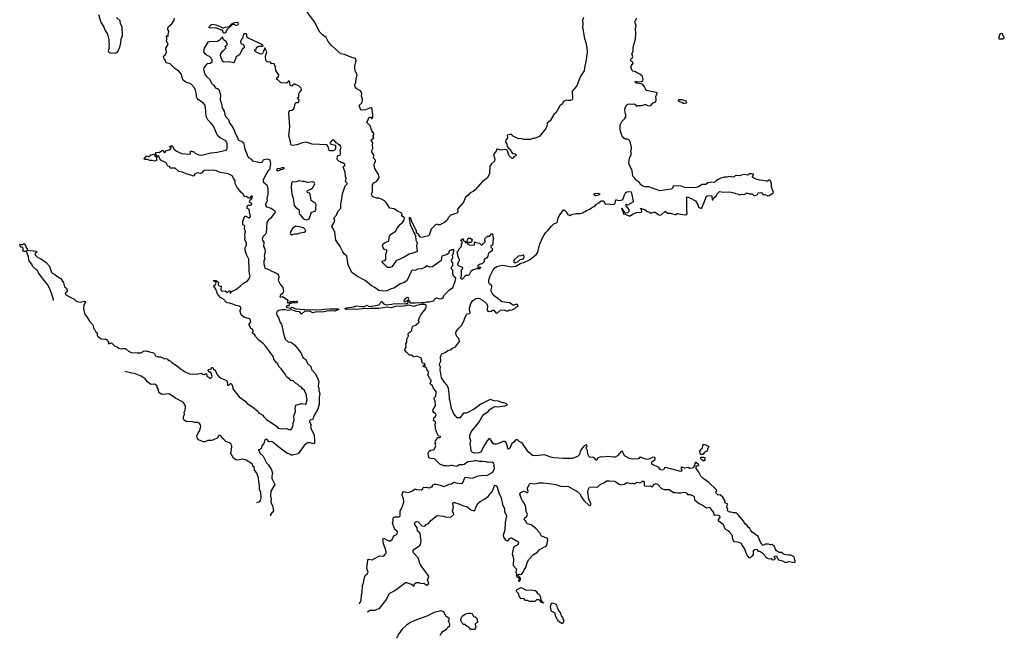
# Model space of a CAD drawing. Extents: x 1862350 to 2057294, y 212041 to 437318.
# Tile 99 of 256: x 1862350 to 1878397, y 313575 to 323611. Entities that reach past the tile are written whole.
import ezdxf

# ---------------------------------------------------------------- set-up
doc = ezdxf.new("R2010")
doc.units = 0

msp = doc.modelspace()

# ---------------------------------------------------------------- linework, layer by layer
at = {"layer": '0CON10XD'}
for points in [[(1863634, 323695), (1863675, 323572), (1863722, 323492), (1863741, 323435), (1863780, 323375), (1863803, 323285), (1863803, 323237), (1863810, 323205), (1863803, 323175), (1863808, 323145), (1863793, 323105), (1863802, 323082), (1863825, 323070), (1863905, 323068), (1863925, 323074), (1863950, 323095), (1863980, 323165), (1864000, 323235), (1864004, 323295), (1864026, 323356), (1864020, 323495), (1863993, 323545), (1863985, 323590), (1863928, 323645)], [(1871541, 323645), (1871524, 323605), (1871528, 323535), (1871524, 323495), (1871556, 323304), (1871578, 323238), (1871595, 323148), (1871597, 323095), (1871583, 322955), (1871553, 322825), (1871551, 322779), (1871492, 322688), (1871428, 322535), (1871352, 322448), (1871361, 322345), (1871357, 322315), (1871345, 322301), (1871325, 322294), (1871282, 322292), (1871255, 322298), (1871225, 322283), (1871209, 322271), (1871195, 322242), (1871152, 322208), (1871123, 322145), (1871092, 322098), (1871056, 322064), (1870995, 321962), (1870949, 321925), (1870941, 321869), (1870923, 321837), (1870855, 321748), (1870825, 321712), (1870807, 321703), (1870735, 321672), (1870705, 321672), (1870675, 321658), (1870565, 321658), (1870515, 321672), (1870485, 321668), (1870400, 321705), (1870365, 321738), (1870345, 321740), (1870292, 321728), (1870299, 321685), (1870273, 321645), (1870270, 321615), (1870290, 321585), (1870297, 321545), (1870318, 321518), (1870345, 321500), (1870361, 321461), (1870382, 321432), (1870426, 321425), (1870444, 321405), (1870441, 321395), (1870405, 321375), (1870385, 321352), (1870375, 321349), (1870324, 321395), (1870308, 321455), (1870293, 321483), (1870265, 321497), (1870195, 321482), (1870135, 321502), (1870125, 321500), (1870114, 321466), (1870070, 321415), (1870096, 321336), (1870090, 321305), (1870037, 321263), (1870014, 321225), (1870009, 321101), (1869970, 321030), (1869924, 320995), (1869895, 320971), (1869774, 320835), (1869741, 320809), (1869692, 320788), (1869651, 320745), (1869614, 320716), (1869583, 320635), (1869487, 320525), (1869489, 320475), (1869475, 320455), (1869376, 320425), (1869338, 320385), (1869312, 320338), (1869275, 320304), (1869195, 320268), (1869175, 320266), (1869155, 320276), (1869125, 320268), (1869054, 320195), (1869022, 320098), (1869012, 320085), (1868905, 320060), (1868882, 320065), (1868855, 320105), (1868819, 320135), (1868816, 320175), (1868798, 320198), (1868767, 320267), (1868746, 320305), (1868725, 320371), (1868705, 320388), (1868698, 320382), (1868696, 320365), (1868714, 320274), (1868799, 320085), (1868806, 320015), (1868830, 319975), (1868818, 319925), (1868829, 319845), (1868815, 319826), (1868741, 319799), (1868695, 319791), (1868615, 319742), (1868495, 319686), (1868481, 319675), (1868417, 319585), (1868385, 319572), (1868345, 319573), (1868285, 319630), (1868260, 319665), (1868265, 319680), (1868295, 319688), (1868315, 319700), (1868317, 319785), (1868336, 319836), (1868336, 319855), (1868295, 319867), (1868272, 319892), (1868265, 319925), (1868275, 319955), (1868295, 319972), (1868366, 320004), (1868369, 320055), (1868383, 320097), (1868409, 320121), (1868478, 320165), (1868499, 320205), (1868554, 320276), (1868585, 320297), (1868610, 320335), (1868620, 320375), (1868616, 320386), (1868574, 320414), (1868582, 320438), (1868580, 320455), (1868505, 320488), (1868455, 320527), (1868385, 320540), (1868316, 320636), (1868296, 320656), (1868245, 320688), (1868205, 320700), (1868165, 320701), (1868105, 320723), (1868094, 320735), (1868086, 320765), (1868102, 320808), (1868101, 320925), (1868120, 320950), (1868170, 320980), (1868204, 321026), (1868210, 321045), (1868197, 321087), (1868136, 321186), (1868128, 321242), (1868135, 321280), (1868148, 321295), (1868147, 321313), (1868137, 321335), (1868125, 321343), (1868117, 321355), (1868120, 321405), (1868091, 321455), (1868095, 321490), (1868107, 321517), (1868100, 321565), (1868107, 321605), (1868080, 321645), (1868085, 321660), (1868108, 321672), (1868120, 321685), (1868107, 321715), (1868122, 321735), (1868122, 321752), (1868115, 321770), (1868095, 321770), (1868092, 321775), (1868100, 321785), (1868071, 321841), (1868068, 321878), (1868006, 321935), (1868045, 322023), (1868065, 322024), (1868085, 321998), (1868095, 322000), (1868106, 322035), (1868107, 322065), (1868093, 322135), (1868094, 322164), (1868084, 322174), (1868065, 322174), (1867985, 322143), (1867925, 322135), (1867910, 322140), (1867902, 322152), (1867881, 322215), (1867922, 322248), (1867929, 322261), (1867935, 322315), (1867923, 322363), (1867926, 322405), (1867917, 322435), (1867905, 322450), (1867843, 322483), (1867818, 322515), (1867811, 322549), (1867828, 322592), (1867836, 322655), (1867849, 322705), (1867845, 322728), (1867820, 322775), (1867811, 322825), (1867810, 322855), (1867834, 322945), (1867825, 322978), (1867765, 322994), (1867645, 323044), (1867584, 323054), (1867430, 323190), (1867379, 323255), (1867345, 323322), (1867283, 323363), (1867240, 323410), (1867153, 323575), (1866986, 323805)], [(1862903, 319034), (1862901, 319045), (1862874, 319135), (1862837, 319237), (1862805, 319295), (1862732, 319382), (1862657, 319487), (1862640, 319520), (1862607, 319545), (1862559, 319595), (1862546, 319626), (1862505, 319678), (1862497, 319695), (1862493, 319745), (1862472, 319805), (1862468, 319838), (1862455, 319840), (1862445, 319830), (1862415, 319830), (1862400, 319845), (1862408, 319865), (1862407, 319887), (1862395, 319900), (1862372, 319902), (1862350, 319935), (1862365, 319950), (1862395, 319940), (1862415, 319960), (1862440, 319945), (1862440, 319935), (1862450, 319925), (1862450, 319905), (1862472, 319875), (1862472, 319852), (1862625, 319838), (1862630, 319820), (1862601, 319799), (1862598, 319785), (1862645, 319733), (1862688, 319718), (1862784, 319654), (1862835, 319591), (1862856, 319525), (1862861, 319505), (1862876, 319486), (1862925, 319460), (1862948, 319438), (1863020, 319390), (1863065, 319320), (1863081, 319255), (1863113, 319233), (1863121, 319195), (1863118, 319172), (1863089, 319151), (1863094, 319134), (1863185, 319080), (1863231, 319061), (1863265, 319028), (1863285, 319018), (1863335, 319008), (1863405, 319022), (1863424, 319015), (1863424, 319005), (1863396, 318965), (1863391, 318895), (1863414, 318805), (1863445, 318767), (1863485, 318698), (1863541, 318635), (1863561, 318571), (1863577, 318555), (1863590, 318525), (1863615, 318505), (1863615, 318465), (1863621, 318451), (1863665, 318413), (1863705, 318402), (1863745, 318407), (1863765, 318396), (1863796, 318355), (1863795, 318334), (1863805, 318329), (1863845, 318342), (1863895, 318295), (1863943, 318273), (1863965, 318255), (1864005, 318243), (1864037, 318253), (1864073, 318253), (1864122, 318205), (1864165, 318186), (1864265, 318180), (1864325, 318183), (1864375, 318207), (1864408, 318212), (1864530, 318180), (1864548, 318165), (1864565, 318129), (1864605, 318113), (1864645, 318113), (1864706, 318086), (1864753, 318083), (1864775, 318056), (1864800, 318050), (1864835, 318015), (1864905, 317976), (1864965, 317923), (1865045, 317868), (1865115, 317840), (1865160, 317830), (1865186, 317836), (1865227, 317833), (1865315, 317850), (1865328, 317835), (1865355, 317826), (1865385, 317841), (1865396, 317835), (1865406, 317795), (1865435, 317784), (1865455, 317769), (1865465, 317770), (1865484, 317785), (1865486, 317795), (1865471, 317851), (1865464, 317864), (1865435, 317866), (1865427, 317875), (1865424, 317895), (1865435, 317906), (1865469, 317921), (1865485, 317942), (1865495, 317940), (1865511, 317911), (1865525, 317902), (1865547, 317875), (1865563, 317835), (1865590, 317800), (1865629, 317769), (1865688, 317748), (1865725, 317723), (1865731, 317715), (1865735, 317655), (1865756, 317655), (1865785, 317681), (1865795, 317683), (1865816, 317645), (1865822, 317592), (1865928, 317465), (1866023, 317395), (1866055, 317352), (1866150, 317295), (1866205, 317251), (1866235, 317225), (1866249, 317199), (1866265, 317192), (1866313, 317165), (1866331, 317135), (1866375, 317091), (1866529, 316989), (1866565, 316952), (1866625, 316940), (1866705, 316947), (1866745, 316926), (1866765, 316928), (1866787, 316945), (1866809, 317005), (1866804, 317025), (1866824, 317075), (1866819, 317155), (1866843, 317225), (1866839, 317275), (1866853, 317327), (1866945, 317354), (1867005, 317343), (1867017, 317355), (1867036, 317415), (1867020, 317505), (1866992, 317565), (1866961, 317591), (1866945, 317618), (1866910, 317635), (1866883, 317663), (1866844, 317684), (1866815, 317718), (1866795, 317728), (1866775, 317722), (1866749, 317759), (1866702, 317782), (1866682, 317825), (1866612, 317922), (1866575, 317958), (1866555, 318002), (1866532, 318022), (1866494, 318075), (1866479, 318119), (1866360, 318285), (1866320, 318330), (1866245, 318388), (1866192, 318445), (1866180, 318475), (1866145, 318500), (1866142, 318515), (1866155, 318530), (1866156, 318545), (1866145, 318560), (1866117, 318577), (1866092, 318635), (1866091, 318645), (1866115, 318685), (1866107, 318725), (1866095, 318736), (1866005, 318764), (1865962, 318802), (1865945, 318855), (1865945, 318875), (1865958, 318905), (1865950, 318925), (1865925, 318942), (1865880, 318950), (1865825, 318974), (1865775, 318990), (1865735, 318994), (1865716, 319005), (1865669, 319055), (1865625, 319084), (1865588, 319118), (1865572, 319142), (1865564, 319174), (1865548, 319218), (1865516, 319265), (1865516, 319275), (1865541, 319295), (1865550, 319315), (1865544, 319334), (1865510, 319355), (1865515, 319366), (1865545, 319362), (1865576, 319345), (1865589, 319325), (1865586, 319295), (1865592, 319282), (1865605, 319270), (1865635, 319268), (1865629, 319215), (1865635, 319195), (1865645, 319185), (1865699, 319189), (1865735, 319162), (1865765, 319190), (1865775, 319190), (1865780, 319185), (1865780, 319155), (1865785, 319153), (1865808, 319182), (1865872, 319215), (1865945, 319265), (1865995, 319315), (1866065, 319353), (1866091, 319385), (1866108, 319435), (1866096, 319466), (1866089, 319525), (1866082, 319705), (1866041, 319795), (1866022, 319855), (1866026, 319894), (1866048, 319935), (1866047, 319975), (1866018, 320025), (1866024, 320074), (1866018, 320105), (1866029, 320155), (1866012, 320205), (1866021, 320245), (1866015, 320257), (1865995, 320261), (1865988, 320268), (1865986, 320324), (1866008, 320385), (1866025, 320410), (1866035, 320410), (1866085, 320379), (1866095, 320383), (1866112, 320405), (1866093, 320475), (1866095, 320507), (1866085, 320521), (1866059, 320535), (1866057, 320563), (1866070, 320585), (1866115, 320590), (1866134, 320605), (1866134, 320615), (1866101, 320631), (1866093, 320643), (1866111, 320679), (1866132, 320695), (1866145, 320728), (1866138, 320735), (1866122, 320735), (1866096, 320704), (1866088, 320702), (1866075, 320705), (1866045, 320731), (1866025, 320722), (1866015, 320727), (1865994, 320765), (1865955, 320798), (1865934, 320834), (1865895, 320875), (1865862, 320942), (1865861, 320985), (1865838, 321015), (1865815, 321064), (1865745, 321100), (1865723, 321103), (1865615, 321118), (1865558, 321148), (1865505, 321158), (1865425, 321151), (1865370, 321160), (1865343, 321147), (1865315, 321107), (1865296, 321104), (1865245, 321112), (1865205, 321092), (1865186, 321064), (1865175, 321060), (1865153, 321073), (1865065, 321100), (1865005, 321128), (1864944, 321134), (1864885, 321190), (1864801, 321191), (1864790, 321220), (1864764, 321224), (1864735, 321277), (1864652, 321322), (1864634, 321344), (1864615, 321388), (1864605, 321391), (1864588, 321382), (1864580, 321360), (1864581, 321315), (1864555, 321303), (1864510, 321315), (1864472, 321315), (1864435, 321332), (1864383, 321333), (1864378, 321345), (1864406, 321374), (1864415, 321393), (1864445, 321379), (1864455, 321381), (1864485, 321406), (1864535, 321419), (1864542, 321415), (1864554, 321384), (1864565, 321379), (1864577, 321383), (1864581, 321405), (1864561, 321431), (1864573, 321447), (1864629, 321451), (1864685, 321483), (1864696, 321476), (1864705, 321448), (1864715, 321446), (1864742, 321478), (1864785, 321488), (1864820, 321515), (1864818, 321525), (1864798, 321535), (1864792, 321545), (1864816, 321556), (1864835, 321557), (1864848, 321545), (1864863, 321505), (1864905, 321466), (1864943, 321453), (1864985, 321428), (1865122, 321418), (1865132, 321428), (1865132, 321468), (1865155, 321470), (1865163, 321463), (1865185, 321460), (1865208, 321438), (1865265, 321406), (1865315, 321405), (1865465, 321442), (1865566, 321454), (1865715, 321486), (1865729, 321505), (1865729, 321595), (1865725, 321616), (1865709, 321635), (1865615, 321684), (1865575, 321724), (1865506, 321875), (1865455, 321942), (1865416, 321976), (1865388, 322035), (1865380, 322185), (1865368, 322225), (1865342, 322255), (1865265, 322303), (1865242, 322332), (1865232, 322355), (1865234, 322385), (1865216, 322465), (1865198, 322498), (1865145, 322560), (1865125, 322572), (1865055, 322594), (1865015, 322625), (1865002, 322645), (1864986, 322715), (1864944, 322774), (1864877, 322815), (1864805, 322891), (1864739, 322909), (1864725, 322945), (1864702, 322972), (1864693, 323015), (1864721, 323039), (1864740, 323075), (1864742, 323095), (1864730, 323125), (1864731, 323145), (1864768, 323205), (1864744, 323265), (1864749, 323295), (1864742, 323345), (1864745, 323350), (1864752, 323342), (1864768, 323345), (1864772, 323355), (1864770, 323385), (1864783, 323407), (1864780, 323425), (1864762, 323452), (1864762, 323475), (1864775, 323499), (1864828, 323545), (1864867, 323603), (1864874, 323636)], [(1865695, 323390), (1865672, 323392), (1865655, 323440), (1865635, 323440), (1865579, 323469), (1865547, 323477), (1865454, 323474), (1865438, 323485), (1865440, 323495), (1865475, 323531), (1865495, 323539), (1865545, 323529), (1865606, 323506), (1865655, 323478), (1865672, 323478), (1865705, 323492), (1865765, 323500), (1865815, 323548), (1865855, 323566), (1865895, 323572), (1865907, 323565), (1865910, 323535), (1865905, 323522), (1865885, 323518), (1865842, 323532), (1865812, 323528), (1865731, 323449), (1865710, 323415), (1865710, 323405), (1865695, 323390)], [(1872220, 322090), (1872214, 322155), (1872221, 322185), (1872244, 322225), (1872275, 322241), (1872315, 322236), (1872365, 322241), (1872388, 322225), (1872405, 322200), (1872428, 322212), (1872485, 322211), (1872541, 322229), (1872555, 322228), (1872595, 322206), (1872634, 322215), (1872673, 322257), (1872705, 322266), (1872717, 322275), (1872725, 322305), (1872719, 322365), (1872744, 322414), (1872725, 322425), (1872558, 322455), (1872551, 322485), (1872535, 322518), (1872504, 322554), (1872476, 322566), (1872405, 322579), (1872380, 322595), (1872385, 322607), (1872417, 322597), (1872486, 322604), (1872503, 322615), (1872511, 322635), (1872499, 322685), (1872457, 322725), (1872385, 322759), (1872342, 322772), (1872332, 322782), (1872312, 322835), (1872322, 322865), (1872347, 322903), (1872344, 322926), (1872315, 322932), (1872306, 322955), (1872315, 322978), (1872338, 322995), (1872341, 323005), (1872327, 323055), (1872350, 323095), (1872346, 323145), (1872352, 323185), (1872384, 323295), (1872389, 323385), (1872384, 323464), (1872396, 323515), (1872380, 323555), (1872377, 323585), (1872395, 323608), (1872401, 323635)], [(1866405, 322920), (1866382, 322922), (1866364, 322944), (1866354, 323015), (1866380, 323085), (1866345, 323150), (1866326, 323094), (1866308, 323062), (1866295, 323050), (1866265, 323057), (1866200, 323085), (1866180, 323105), (1866182, 323118), (1866208, 323142), (1866210, 323155), (1866222, 323168), (1866235, 323170), (1866245, 323180), (1866315, 323180), (1866320, 323185), (1866285, 323210), (1866066, 323316), (1866052, 323335), (1866052, 323372), (1866042, 323382), (1866008, 323382), (1865997, 323373), (1865983, 323307), (1865959, 323281), (1865947, 323245), (1865954, 323224), (1866002, 323202), (1866007, 323153), (1865975, 323128), (1865930, 323040), (1865878, 323005), (1865846, 322914), (1865835, 322910), (1865765, 322924), (1865675, 322921), (1865654, 322934), (1865621, 323021), (1865622, 323045), (1865654, 323096), (1865678, 323115), (1865717, 323153), (1865700, 323175), (1865702, 323185), (1865737, 323205), (1865713, 323253), (1865670, 323285), (1865655, 323330), (1865600, 323270), (1865575, 323256), (1865440, 323250), (1865416, 323244), (1865358, 323145), (1865348, 323085), (1865375, 323050), (1865385, 323050), (1865402, 323032), (1865438, 323018), (1865470, 322985), (1865480, 322955), (1865480, 322915), (1865452, 322898), (1865408, 322892), (1865395, 322882), (1865351, 322829), (1865347, 322805), (1865356, 322755), (1865375, 322712), (1865395, 322684), (1865447, 322637), (1865474, 322574), (1865508, 322545), (1865545, 322497), (1865575, 322488), (1865594, 322474), (1865623, 322385), (1865617, 322305), (1865640, 322240), (1865651, 322175), (1865681, 322121), (1865693, 322065), (1865705, 322034), (1865754, 321985), (1865769, 321925), (1865804, 321884), (1865842, 321822), (1865865, 321753), (1865900, 321690), (1865911, 321655), (1865982, 321622), (1865997, 321607), (1866010, 321565), (1866015, 321515), (1866053, 321425), (1866064, 321385), (1866077, 321367), (1866115, 321342), (1866142, 321312), (1866275, 321282), (1866305, 321293), (1866323, 321325), (1866336, 321334), (1866388, 321342), (1866414, 321334), (1866424, 321325), (1866439, 321255), (1866425, 321215), (1866426, 321175), (1866395, 321144), (1866329, 321025), (1866317, 320993), (1866317, 320975), (1866324, 320965), (1866378, 320918), (1866392, 320862), (1866392, 320765), (1866376, 320695), (1866383, 320655), (1866354, 320605), (1866356, 320585), (1866375, 320563), (1866446, 320536), (1866508, 320495), (1866513, 320475), (1866438, 320372), (1866404, 320346), (1866379, 320305), (1866368, 320135), (1866357, 320115), (1866317, 320075), (1866300, 320035), (1866307, 320015), (1866331, 319985), (1866326, 319915), (1866341, 319885), (1866348, 319835), (1866333, 319755), (1866343, 319715), (1866331, 319685), (1866329, 319629), (1866342, 319595), (1866345, 319560), (1866398, 319545), (1866459, 319509), (1866545, 319474), (1866562, 319462), (1866571, 319415), (1866564, 319365), (1866595, 319300), (1866636, 319246), (1866651, 319175), (1866640, 319155), (1866597, 319115), (1866591, 319095), (1866605, 319090), (1866635, 319096), (1866709, 319049), (1866719, 319035), (1866708, 318998), (1866738, 319002), (1866765, 319017), (1866805, 319025), (1866835, 319016), (1866865, 319021), (1866877, 319005), (1866865, 318993), (1866835, 318990), (1866805, 319000), (1866793, 318997), (1866775, 318982), (1866745, 318985), (1866735, 318949), (1866705, 318944), (1866693, 318923), (1866765, 318911), (1866786, 318924), (1866855, 318900), (1867065, 318883), (1867185, 318889), (1867255, 318881), (1867315, 318891), (1867405, 318896), (1867533, 318895), (1867550, 318885), (1867485, 318861), (1867417, 318867), (1867358, 318862), (1867285, 318846), (1867195, 318850), (1867125, 318831), (1867085, 318855), (1866995, 318859), (1866945, 318810), (1866915, 318848), (1866855, 318852), (1866825, 318870), (1866775, 318880), (1866725, 318869), (1866675, 318882), (1866627, 318883), (1866575, 318872), (1866544, 318856), (1866536, 318835), (1866543, 318795), (1866569, 318759), (1866594, 318674), (1866618, 318645), (1866654, 318474), (1866678, 318405), (1866732, 318355), (1866765, 318357), (1866781, 318351), (1866834, 318304), (1866905, 318220), (1866924, 318184), (1866942, 318165), (1866967, 318105), (1867015, 318070), (1867042, 318005), (1867095, 317957), (1867105, 317910), (1867164, 317844), (1867192, 317792), (1867223, 317713), (1867216, 317635), (1867224, 317606), (1867224, 317565), (1867244, 317514), (1867231, 317455), (1867228, 317345), (1867207, 317263), (1867136, 317145), (1867128, 317095), (1867081, 317085), (1867073, 317055), (1867099, 317005), (1867091, 316975), (1867106, 316925), (1867151, 316845), (1867156, 316745), (1867153, 316707), (1867145, 316698), (1867084, 316714), (1867045, 316713), (1867025, 316704), (1866985, 316668), (1866886, 316534), (1866795, 316510), (1866774, 316514), (1866755, 316530), (1866703, 316543), (1866571, 316641), (1866475, 316726), (1866455, 316734), (1866415, 316727), (1866385, 316770), (1866375, 316774), (1866353, 316767), (1866343, 316755), (1866331, 316705), (1866296, 316665), (1866288, 316615), (1866234, 316595), (1866252, 316582), (1866265, 316543), (1866316, 316496), (1866374, 316385), (1866404, 316354), (1866455, 316275), (1866470, 316220), (1866460, 316170), (1866460, 316130), (1866508, 316035), (1866445, 315925), (1866437, 315847), (1866447, 315795), (1866445, 315748), (1866472, 315685), (1866486, 315605), (1866437, 315545), (1866435, 315523)], [(1878315, 323298), (1878375, 323301), (1878394, 323315), (1878397, 323325), (1878376, 323345), (1878368, 323378), (1878345, 323386), (1878323, 323377), (1878302, 323305), (1878315, 323298)], [(1867885, 314086), (1867887, 314093), (1867916, 314145), (1867921, 314235), (1867930, 314275), (1867936, 314385), (1867952, 314425), (1867962, 314495), (1867982, 314548), (1868021, 314585), (1868029, 314605), (1868006, 314666), (1868025, 314800), (1868035, 314817), (1868095, 314806), (1868215, 314870), (1868287, 314863), (1868299, 314891), (1868321, 314915), (1868321, 314935), (1868306, 314996), (1868277, 315065), (1868268, 315142), (1868285, 315160), (1868358, 315118), (1868395, 315116), (1868421, 315139), (1868434, 315175), (1868456, 315204), (1868503, 315225), (1868506, 315265), (1868462, 315302), (1868430, 315390), (1868428, 315405), (1868438, 315435), (1868439, 315485), (1868444, 315496), (1868465, 315507), (1868535, 315508), (1868551, 315525), (1868549, 315549), (1868549, 315605), (1868583, 315665), (1868608, 315745), (1868603, 315805), (1868583, 315855), (1868587, 315895), (1868605, 315919), (1868685, 315906), (1868765, 315934), (1868795, 315966), (1868815, 315953), (1868901, 315949), (1868919, 315965), (1868925, 315987), (1868985, 315991), (1869015, 315978), (1869025, 315981), (1869055, 315998), (1869072, 315998), (1869083, 316027), (1869109, 316041), (1869135, 316040), (1869225, 316018), (1869255, 316001), (1869306, 316015), (1869352, 316038), (1869386, 316044), (1869425, 316070), (1869465, 316060), (1869558, 316052), (1869566, 316055), (1869608, 316152), (1869725, 316139), (1869827, 316173), (1869915, 316185), (1869965, 316180), (1870062, 316235), (1870088, 316295), (1870090, 316315), (1870078, 316328), (1870082, 316355), (1870077, 316375), (1870057, 316395), (1870015, 316398), (1869985, 316392), (1869955, 316405), (1869895, 316411), (1869837, 316407), (1869785, 316427), (1869754, 316416), (1869655, 316404), (1869595, 316360), (1869566, 316354), (1869515, 316354), (1869485, 316331), (1869465, 316325), (1869396, 316346), (1869375, 316345), (1869335, 316331), (1869305, 316339), (1869265, 316336), (1869195, 316364), (1869111, 316451), (1869045, 316456), (1869025, 316465), (1869012, 316495), (1869006, 316546), (1869021, 316579), (1869048, 316595), (1869095, 316597), (1869106, 316604), (1869130, 316665), (1869123, 316697), (1869130, 316715), (1869122, 316722), (1869126, 316745), (1869148, 316775), (1869154, 316796), (1869165, 316801), (1869195, 316798), (1869206, 316805), (1869207, 316815), (1869174, 316824), (1869146, 316875), (1869142, 316905), (1869128, 316935), (1869128, 316985), (1869118, 317005), (1869132, 317045), (1869096, 317076), (1869103, 317125), (1869125, 317144), (1869138, 317168), (1869133, 317183), (1869098, 317208), (1869084, 317235), (1869089, 317255), (1869127, 317315), (1869127, 317345), (1869120, 317365), (1869122, 317395), (1869102, 317435), (1869105, 317448), (1869124, 317466), (1869131, 317485), (1869139, 317515), (1869136, 317545), (1869094, 317604), (1869077, 317645), (1869038, 317675), (1869058, 317725), (1869056, 317735), (1869034, 317754), (1869000, 317825), (1869016, 317865), (1868990, 317900), (1868975, 317940), (1868965, 317954), (1868945, 317949), (1868924, 317965), (1868933, 317977), (1868955, 317979), (1868963, 317985), (1868948, 318005), (1868914, 318014), (1868895, 318096), (1868825, 318127), (1868775, 318116), (1868730, 318140), (1868705, 318145), (1868659, 318185), (1868628, 318225), (1868631, 318245), (1868646, 318275), (1868643, 318325), (1868662, 318355), (1868661, 318405), (1868685, 318455), (1868682, 318485), (1868687, 318503), (1868743, 318545), (1868748, 318595), (1868757, 318613), (1868815, 318635), (1868835, 318660), (1868855, 318669), (1868858, 318675), (1868850, 318705), (1868865, 318755), (1868888, 318802), (1868964, 318895), (1868973, 318925), (1868977, 318957), (1868965, 318966), (1868895, 318966), (1868817, 318953), (1868776, 318936), (1868750, 318940), (1868685, 318956), (1868615, 318941), (1868475, 318933), (1868405, 318914), (1868345, 318926), (1868202, 318902), (1868065, 318905), (1868015, 318897), (1867975, 318904), (1867935, 318895), (1867831, 318889), (1867775, 318894), (1867675, 318887), (1867649, 318895), (1867675, 318912), (1867795, 318928), (1867835, 318945), (1867926, 318934), (1867972, 318938), (1868005, 318957), (1868045, 318938), (1868182, 318958), (1868215, 318968), (1868230, 319000), (1868245, 319016), (1868255, 319011), (1868273, 318983), (1868305, 318966), (1868325, 318962), (1868365, 318970), (1868415, 318971), (1868465, 318987), (1868495, 318980), (1868526, 318984), (1868655, 318981), (1868674, 318995), (1868684, 319026), (1868695, 319034), (1868709, 319029), (1868701, 319005), (1868715, 318994), (1868797, 318993), (1868835, 319001), (1868865, 318996), (1868897, 319003), (1868935, 318999), (1868985, 319014), (1869025, 319013), (1869092, 319028), (1869104, 319035), (1869110, 319055), (1869145, 319075), (1869195, 319058), (1869228, 319065), (1869251, 319085), (1869264, 319115), (1869353, 319205), (1869409, 319245), (1869449, 319345), (1869457, 319397), (1869423, 319423), (1869408, 319468), (1869407, 319527), (1869382, 319555), (1869392, 319588), (1869410, 319605), (1869410, 319635), (1869400, 319665), (1869390, 319675), (1869390, 319695), (1869400, 319705), (1869408, 319732), (1869402, 319778), (1869420, 319795), (1869420, 319835), (1869430, 319845), (1869428, 319858), (1869415, 319870), (1869405, 319860), (1869385, 319860), (1869375, 319850), (1869365, 319850), (1869350, 319835), (1869338, 319802), (1869319, 319781), (1869231, 319755), (1869222, 319735), (1869227, 319705), (1869218, 319685), (1869077, 319583), (1869035, 319576), (1869000, 319595), (1868985, 319597), (1868955, 319574), (1868900, 319550), (1868835, 319542), (1868795, 319522), (1868755, 319526), (1868735, 319516), (1868660, 319355), (1868615, 319329), (1868555, 319306), (1868446, 319234), (1868405, 319224), (1868335, 319189), (1868285, 319184), (1868205, 319194), (1868129, 319249), (1868085, 319272), (1867979, 319359), (1867853, 319423), (1867765, 319492), (1867704, 319614), (1867682, 319755), (1867637, 319795), (1867615, 319825), (1867573, 319915), (1867501, 320015), (1867485, 320145), (1867465, 320197), (1867444, 320225), (1867442, 320255), (1867482, 320315), (1867484, 320335), (1867471, 320375), (1867511, 320425), (1867533, 320487), (1867582, 320538), (1867586, 320555), (1867582, 320605), (1867601, 320691), (1867610, 320775), (1867656, 320904), (1867686, 320934), (1867688, 320945), (1867662, 320975), (1867670, 321025), (1867661, 321055), (1867656, 321126), (1867624, 321206), (1867625, 321220), (1867650, 321235), (1867650, 321255), (1867617, 321277), (1867595, 321280), (1867582, 321292), (1867555, 321300), (1867530, 321325), (1867522, 321345), (1867530, 321385), (1867542, 321398), (1867565, 321400), (1867580, 321415), (1867580, 321455), (1867572, 321485), (1867588, 321525), (1867580, 321555), (1867565, 321570), (1867552, 321572), (1867525, 321600), (1867515, 321600), (1867470, 321650), (1867445, 321648), (1867413, 321617), (1867403, 321595), (1867425, 321580), (1867497, 321567), (1867498, 321532), (1867489, 321495), (1867478, 321482), (1867456, 321474), (1867412, 321472), (1867395, 321479), (1867377, 321545), (1867355, 321571), (1867115, 321582), (1867017, 321613), (1866957, 321603), (1866865, 321571), (1866795, 321560), (1866774, 321564), (1866767, 321577), (1866765, 321620), (1866734, 321716), (1866755, 321865), (1866738, 322085), (1866741, 322115), (1866755, 322131), (1866785, 322138), (1866810, 322155), (1866827, 322193), (1866840, 322245), (1866855, 322260), (1866887, 322263), (1866897, 322273), (1866902, 322302), (1866882, 322322), (1866880, 322335), (1866900, 322355), (1866898, 322402), (1866910, 322425), (1866938, 322455), (1866942, 322475), (1866938, 322495), (1866905, 322530), (1866835, 322560), (1866815, 322560), (1866785, 322530), (1866762, 322532), (1866745, 322610), (1866725, 322610), (1866720, 322595), (1866702, 322578), (1866615, 322580), (1866600, 322585), (1866555, 322630), (1866540, 322635), (1866540, 322665), (1866568, 322682), (1866572, 322705), (1866526, 322785), (1866519, 322835), (1866505, 322878), (1866490, 322895), (1866453, 322893), (1866435, 322918), (1866425, 322922), (1866405, 322920)], [(1873185, 322244), (1873165, 322246), (1873142, 322262), (1873105, 322273), (1873089, 322295), (1873089, 322305), (1873105, 322312), (1873135, 322311), (1873195, 322296), (1873205, 322289), (1873216, 322265), (1873205, 322251), (1873185, 322244)], [(1873877, 315683), (1873890, 315715), (1873842, 315735), (1873848, 315755), (1873844, 315775), (1873809, 315825), (1873765, 315864), (1873735, 315860), (1873702, 315895), (1873696, 315914), (1873711, 315929), (1873706, 315945), (1873581, 316065), (1873505, 316119), (1873452, 316172), (1873419, 316235), (1873376, 316295), (1873376, 316324), (1873384, 316336), (1873420, 316345), (1873416, 316356), (1873375, 316390), (1873365, 316390), (1873352, 316378), (1873347, 316345), (1873334, 316316), (1873315, 316299), (1873265, 316293), (1873245, 316311), (1873185, 316301), (1873145, 316319), (1873132, 316318), (1873127, 316305), (1873141, 316265), (1873139, 316255), (1873125, 316246), (1872875, 316310), (1872856, 316304), (1872842, 316275), (1872815, 316268), (1872794, 316275), (1872769, 316309), (1872754, 316314), (1872665, 316359), (1872650, 316375), (1872650, 316395), (1872659, 316411), (1872701, 316435), (1872708, 316445), (1872708, 316465), (1872695, 316477), (1872655, 316476), (1872617, 316453), (1872575, 316443), (1872535, 316450), (1872465, 316482), (1872455, 316480), (1872436, 316455), (1872425, 316451), (1872335, 316448), (1872287, 316457), (1872205, 316501), (1872173, 316573), (1872167, 316577), (1872145, 316566), (1872090, 316500), (1872055, 316482), (1872029, 316479), (1871935, 316489), (1871855, 316482), (1871815, 316485), (1871767, 316465), (1871755, 316433), (1871745, 316430), (1871725, 316459), (1871706, 316475), (1871685, 316482), (1871645, 316474), (1871624, 316495), (1871609, 316529), (1871604, 316585), (1871582, 316625), (1871598, 316665), (1871595, 316678), (1871585, 316681), (1871551, 316665), (1871501, 316605), (1871484, 316566), (1871476, 316525), (1871442, 316488), (1871356, 316456), (1871215, 316456), (1871055, 316467), (1871005, 316480), (1870905, 316518), (1870755, 316500), (1870708, 316508), (1870635, 316565), (1870544, 316704), (1870525, 316720), (1870488, 316735), (1870455, 316770), (1870437, 316763), (1870404, 316726), (1870368, 316705), (1870337, 316625), (1870315, 316610), (1870303, 316625), (1870285, 316710), (1870260, 316735), (1870226, 316736), (1870145, 316699), (1870115, 316689), (1870085, 316689), (1870065, 316703), (1870025, 316769), (1870015, 316779), (1869995, 316779), (1869966, 316745), (1869904, 316645), (1869875, 316581), (1869859, 316561), (1869835, 316549), (1869765, 316544), (1869727, 316557), (1869708, 316578), (1869703, 316643), (1869691, 316685), (1869701, 316755), (1869686, 316785), (1869688, 316835), (1869706, 316895), (1869831, 317045), (1869886, 317145), (1869912, 317175), (1869985, 317223), (1870015, 317263), (1870061, 317289), (1870095, 317303), (1870135, 317301), (1870255, 317314), (1870290, 317325), (1870300, 317335), (1870282, 317348), (1870240, 317365), (1870205, 317370), (1870155, 317394), (1870085, 317399), (1870015, 317419), (1869865, 317343), (1869755, 317263), (1869645, 317202), (1869625, 317196), (1869583, 317197), (1869525, 317123), (1869482, 317122), (1869426, 317186), (1869387, 317275), (1869366, 317395), (1869353, 317427), (1869353, 317465), (1869336, 317606), (1869304, 317664), (1869266, 317705), (1869223, 317775), (1869204, 317904), (1869206, 317945), (1869192, 317985), (1869199, 318011), (1869216, 318045), (1869209, 318115), (1869228, 318162), (1869285, 318188), (1869325, 318216), (1869363, 318227), (1869404, 318256), (1869455, 318280), (1869517, 318365), (1869506, 318415), (1869473, 318445), (1869460, 318490), (1869461, 318529), (1869506, 318585), (1869549, 318625), (1869589, 318695), (1869602, 318745), (1869633, 318807), (1869645, 318816), (1869679, 318821), (1869690, 318830), (1869691, 318845), (1869678, 318878), (1869678, 318905), (1869704, 318985), (1869735, 319032), (1869785, 319064), (1869825, 319070), (1869845, 319065), (1869905, 319031), (1869957, 318987), (1869972, 318945), (1869971, 318875), (1869980, 318860), (1869994, 318854), (1870035, 318860), (1870063, 318877), (1870075, 318878), (1870115, 318829), (1870137, 318835), (1870185, 318874), (1870245, 318880), (1870277, 318867), (1870305, 318863), (1870335, 318880), (1870355, 318875), (1870375, 318879), (1870419, 318905), (1870445, 318931), (1870472, 318945), (1870462, 318965), (1870445, 318976), (1870411, 318959), (1870395, 318958), (1870335, 318998), (1870205, 319012), (1870185, 319038), (1870148, 319058), (1870080, 319110), (1870048, 319155), (1870034, 319185), (1870032, 319208), (1870045, 319250), (1870045, 319270), (1870004, 319304), (1869997, 319327), (1869997, 319363), (1870015, 319434), (1870065, 319532), (1870092, 319568), (1870125, 319589), (1870215, 319612), (1870256, 319604), (1870365, 319582), (1870435, 319592), (1870515, 319644), (1870565, 319652), (1870648, 319692), (1870695, 319721), (1870771, 319789), (1870795, 319822), (1870828, 319955), (1870881, 320075), (1870925, 320142), (1870958, 320172), (1871015, 320245), (1871055, 320282), (1871108, 320305), (1871126, 320375), (1871143, 320415), (1871184, 320476), (1871215, 320509), (1871225, 320512), (1871264, 320475), (1871281, 320435), (1871315, 320420), (1871345, 320434), (1871415, 320450), (1871486, 320454), (1871522, 320465), (1871585, 320503), (1871635, 320523), (1871684, 320556), (1871726, 320574), (1871753, 320605), (1871786, 320624), (1871825, 320660), (1871865, 320659), (1871890, 320610), (1871903, 320603), (1871935, 320607), (1872015, 320597), (1872040, 320605), (1872055, 320620), (1872066, 320674), (1872075, 320677), (1872122, 320662), (1872174, 320676), (1872185, 320690), (1872206, 320755), (1872223, 320787), (1872245, 320807), (1872285, 320812), (1872313, 320803), (1872323, 320785), (1872346, 320655), (1872340, 320635), (1872295, 320610), (1872275, 320591), (1872265, 320589), (1872235, 320600), (1872224, 320596), (1872226, 320575), (1872275, 320515), (1872275, 320485), (1872255, 320463), (1872225, 320458), (1872190, 320495), (1872182, 320525), (1872165, 320538), (1872160, 320525), (1872178, 320488), (1872183, 320455), (1872192, 320445), (1872215, 320442), (1872275, 320414), (1872297, 320413), (1872335, 320439), (1872403, 320467), (1872478, 320475), (1872487, 320485), (1872487, 320495), (1872465, 320540), (1872513, 320525), (1872545, 320509), (1872575, 320485), (1872605, 320478), (1872635, 320457), (1872685, 320474), (1872705, 320474), (1872755, 320435), (1872785, 320422), (1872805, 320429), (1872865, 320484), (1872875, 320484), (1872915, 320456), (1872955, 320458), (1873025, 320435), (1873045, 320435), (1873065, 320452), (1873075, 320453), (1873119, 320439), (1873205, 320432), (1873220, 320440), (1873228, 320455), (1873222, 320505), (1873221, 320705), (1873225, 320718), (1873235, 320721), (1873285, 320701), (1873365, 320656), (1873400, 320595), (1873415, 320555), (1873445, 320536), (1873456, 320534), (1873468, 320542), (1873501, 320619), (1873545, 320736), (1873558, 320742), (1873624, 320744), (1873632, 320735), (1873633, 320675), (1873645, 320673), (1873663, 320707), (1873704, 320745), (1873717, 320773), (1873755, 320808), (1873825, 320797), (1873926, 320804), (1873995, 320790), (1874018, 320778), (1874065, 320768), (1874085, 320755), (1874115, 320765), (1874155, 320761), (1874205, 320789), (1874245, 320775), (1874285, 320772), (1874313, 320745), (1874325, 320743), (1874371, 320755), (1874385, 320788), (1874425, 320794), (1874447, 320787), (1874466, 320756), (1874495, 320761), (1874545, 320742), (1874565, 320744), (1874625, 320781), (1874634, 320795), (1874600, 320885), (1874600, 320935), (1874584, 320984), (1874575, 320993), (1874565, 320994), (1874539, 320981), (1874515, 320978), (1874455, 320992), (1874406, 320996), (1874355, 321010), (1874301, 321041), (1874292, 321055), (1874307, 321095), (1874275, 321100), (1874244, 321096), (1874215, 321074), (1874165, 321088), (1874115, 321079), (1874075, 321064), (1874025, 321071), (1874008, 321065), (1873993, 321047), (1873978, 321042), (1873915, 321055), (1873876, 321044), (1873835, 321042), (1873775, 321026), (1873725, 321000), (1873699, 320985), (1873673, 320957), (1873625, 320961), (1873565, 320952), (1873535, 320927), (1873475, 320926), (1873411, 320889), (1873375, 320878), (1873259, 320869), (1873185, 320876), (1873129, 320899), (1873035, 320904), (1873001, 320895), (1872988, 320865), (1872975, 320851), (1872925, 320842), (1872785, 320822), (1872605, 320885), (1872545, 320885), (1872505, 320896), (1872468, 320925), (1872448, 320965), (1872393, 320995), (1872382, 321025), (1872343, 321063), (1872334, 321146), (1872279, 321265), (1872288, 321352), (1872316, 321416), (1872317, 321445), (1872308, 321475), (1872320, 321505), (1872320, 321535), (1872302, 321602), (1872290, 321640), (1872278, 321655), (1872256, 321666), (1872215, 321664), (1872198, 321678), (1872166, 321726), (1872136, 321815), (1872137, 321895), (1872165, 321950), (1872208, 321995), (1872227, 322025), (1872228, 322065), (1872220, 322090)], [(1866575, 321154), (1866601, 321169), (1866640, 321175), (1866660, 321185), (1866658, 321198), (1866625, 321198), (1866587, 321183), (1866545, 321178), (1866538, 321165), (1866543, 321155), (1866575, 321154)], [(1867025, 320349), (1867045, 320352), (1867065, 320367), (1867104, 320476), (1867165, 320488), (1867175, 320520), (1867184, 320595), (1867175, 320616), (1867125, 320640), (1867099, 320665), (1867097, 320707), (1867085, 320762), (1867071, 320781), (1867038, 320795), (1867034, 320806), (1867042, 320825), (1867095, 320847), (1867126, 320875), (1867158, 320938), (1867148, 320958), (1867128, 320968), (1867045, 320959), (1866985, 320974), (1866955, 320971), (1866897, 320983), (1866855, 320970), (1866795, 320962), (1866781, 320949), (1866773, 320883), (1866784, 320765), (1866809, 320699), (1866824, 320584), (1866854, 320544), (1866898, 320518), (1866904, 320495), (1866904, 320455), (1866914, 320435), (1866977, 320365), (1866995, 320352), (1867025, 320349)], [(1871735, 320743), (1871790, 320755), (1871810, 320765), (1871785, 320778), (1871718, 320772), (1871705, 320768), (1871705, 320760), (1871735, 320743)], [(1866785, 320104), (1866835, 320120), (1866875, 320118), (1866920, 320135), (1866985, 320150), (1867005, 320158), (1867012, 320165), (1867010, 320175), (1866999, 320195), (1866975, 320216), (1866935, 320231), (1866844, 320246), (1866800, 320215), (1866769, 320165), (1866759, 320125), (1866770, 320110), (1866785, 320104)], [(1869555, 319380), (1869540, 319395), (1869540, 319415), (1869550, 319425), (1869550, 319505), (1869540, 319515), (1869550, 319525), (1869550, 319535), (1869568, 319552), (1869570, 319565), (1869558, 319578), (1869545, 319580), (1869535, 319590), (1869512, 319592), (1869490, 319615), (1869490, 319635), (1869520, 319685), (1869520, 319705), (1869500, 319725), (1869500, 319745), (1869490, 319755), (1869490, 319795), (1869480, 319805), (1869480, 319825), (1869508, 319852), (1869512, 319878), (1869550, 319915), (1869550, 319955), (1869560, 319965), (1869560, 319995), (1869542, 320012), (1869542, 320018), (1869565, 320040), (1869578, 320038), (1869582, 320012), (1869595, 320000), (1869608, 319998), (1869615, 319970), (1869625, 319980), (1869640, 319980), (1869640, 320015), (1869650, 320025), (1869652, 320038), (1869665, 320050), (1869695, 320050), (1869730, 320025), (1869720, 320015), (1869720, 319995), (1869705, 319980), (1869640, 319980), (1869652, 319952), (1869665, 319950), (1869675, 319940), (1869752, 319938), (1869762, 319948), (1869760, 319975), (1869775, 319990), (1869785, 319980), (1869845, 319970), (1869872, 319942), (1869885, 319940), (1869898, 319952), (1869900, 319965), (1869918, 319972), (1869940, 319995), (1869930, 320005), (1869932, 320038), (1869975, 320080), (1870005, 320080), (1870043, 320127), (1870058, 320115), (1870060, 320075), (1870072, 320045), (1870062, 320005), (1870062, 319948), (1870045, 319930), (1870030, 319925), (1870030, 319905), (1870052, 319882), (1870048, 319845), (1869991, 319805), (1869978, 319755), (1869959, 319721), (1869920, 319705), (1869920, 319665), (1869885, 319630), (1869855, 319628), (1869815, 319600), (1869812, 319585), (1869822, 319562), (1869838, 319562), (1869845, 319580), (1869858, 319578), (1869858, 319565), (1869845, 319552), (1869795, 319550), (1869738, 319532), (1869700, 319505), (1869675, 319452), (1869655, 319442), (1869615, 319440), (1869595, 319420), (1869585, 319400), (1869565, 319382), (1869555, 319380)], [(1870435, 319654), (1870475, 319671), (1870505, 319701), (1870545, 319710), (1870560, 319720), (1870573, 319745), (1870565, 319771), (1870555, 319774), (1870519, 319761), (1870476, 319755), (1870461, 319745), (1870415, 319702), (1870400, 319675), (1870410, 319655), (1870435, 319654)], [(1868615, 319014), (1868635, 319015), (1868679, 319041), (1868691, 319065), (1868685, 319078), (1868665, 319082), (1868616, 319044), (1868610, 319020), (1868615, 319014)], [(1866216, 315740), (1866264, 315756), (1866276, 315774), (1866288, 315815), (1866288, 315845), (1866278, 315878), (1866281, 315915), (1866266, 315935), (1866259, 315965), (1866259, 316025), (1866246, 316075), (1866244, 316145), (1866216, 316216), (1866178, 316265), (1866170, 316315), (1866152, 316335), (1866142, 316365), (1866043, 316433), (1865985, 316448), (1865905, 316428), (1865873, 316435), (1865832, 316462), (1865793, 316537), (1865808, 316648), (1865806, 316665), (1865791, 316695), (1865772, 316712), (1865709, 316735), (1865684, 316764), (1865649, 316789), (1865628, 316825), (1865615, 316835), (1865595, 316836), (1865587, 316813), (1865570, 316790), (1865509, 316761), (1865475, 316752), (1865415, 316750), (1865365, 316728), (1865345, 316730), (1865265, 316763), (1865247, 316785), (1865235, 316825), (1865257, 316875), (1865280, 316905), (1865298, 316955), (1865304, 316985), (1865288, 317025), (1865255, 317044), (1865205, 317044), (1865165, 317057), (1865085, 317060), (1865055, 317063), (1865025, 317087), (1865017, 317105), (1865018, 317145), (1865037, 317175), (1865031, 317215), (1865046, 317245), (1865051, 317305), (1865031, 317355), (1865014, 317375), (1864891, 317441), (1864785, 317513), (1864665, 317501), (1864655, 317505), (1864617, 317535), (1864614, 317585), (1864593, 317615), (1864589, 317645), (1864545, 317667), (1864485, 317664), (1864435, 317705), (1864395, 317757), (1864331, 317801), (1864223, 317843), (1864175, 317847), (1864065, 317875)], [(1873475, 316522), (1873444, 316524), (1873434, 316575), (1873455, 316608), (1873479, 316631), (1873485, 316667), (1873495, 316687), (1873505, 316689), (1873568, 316658), (1873581, 316645), (1873557, 316623), (1873555, 316575), (1873509, 316561), (1873489, 316531), (1873475, 316522)], [(1873491, 316421), (1873468, 316435), (1873452, 316455), (1873450, 316475), (1873455, 316480), (1873495, 316482), (1873515, 316472), (1873516, 316436), (1873505, 316422), (1873491, 316421)], [(1868016, 313957), (1868055, 313983), (1868145, 313987), (1868175, 314004), (1868215, 314014), (1868332, 314165), (1868342, 314195), (1868376, 314255), (1868465, 314304), (1868635, 314436), (1868655, 314437), (1868695, 314419), (1868735, 314411), (1868775, 314374), (1868785, 314415), (1868805, 314431), (1868825, 314437), (1868855, 314435), (1868895, 314420), (1868935, 314424), (1868985, 314391), (1869004, 314396), (1869020, 314425), (1868998, 314475), (1869016, 314535), (1869003, 314563), (1868953, 314625), (1868883, 314723), (1868864, 314765), (1868853, 314815), (1868836, 314846), (1868769, 314919), (1868761, 314935), (1868763, 314957), (1868781, 314979), (1868873, 315037), (1868884, 315055), (1868894, 315115), (1868874, 315235), (1868865, 315250), (1868833, 315275), (1868830, 315330), (1868795, 315370), (1868785, 315410), (1868795, 315422), (1868815, 315430), (1868844, 315424), (1868905, 315362), (1868955, 315353), (1868975, 315382), (1869018, 315405), (1869053, 315445), (1869155, 315529), (1869258, 315518), (1869287, 315507), (1869375, 315503), (1869424, 315545), (1869406, 315605), (1869421, 315665), (1869411, 315725), (1869415, 315738), (1869438, 315742), (1869505, 315721), (1869585, 315685), (1869635, 315673), (1869665, 315656), (1869705, 315622), (1869755, 315602), (1869771, 315619), (1869788, 315675), (1869819, 315725), (1869855, 315758), (1869915, 315790), (1869985, 315839), (1870015, 315884), (1870054, 315926), (1870088, 316015), (1870095, 316022), (1870115, 316013), (1870130, 315990), (1870157, 315897), (1870198, 315815), (1870226, 315686), (1870252, 315645), (1870250, 315595), (1870286, 315525), (1870263, 315417), (1870256, 315294), (1870232, 315202), (1870234, 315174), (1870262, 315135), (1870285, 315120), (1870308, 315115), (1870343, 315157), (1870365, 315162), (1870467, 315105), (1870481, 315085), (1870470, 315050), (1870415, 315024), (1870397, 315005), (1870378, 314905), (1870398, 314825), (1870392, 314715), (1870447, 314655), (1870438, 314605), (1870450, 314565), (1870442, 314555), (1870452, 314535), (1870477, 314517), (1870487, 314497), (1870490, 314475), (1870480, 314465), (1870485, 314460), (1870495, 314460), (1870505, 314470), (1870512, 314495), (1870502, 314525), (1870470, 314555), (1870470, 314565), (1870495, 314572), (1870515, 314568), (1870535, 314578), (1870556, 314605), (1870570, 314645), (1870601, 314679), (1870618, 314755), (1870642, 314805), (1870726, 314895), (1870788, 314932), (1870815, 314968), (1870905, 315016), (1870925, 315022), (1870939, 315045), (1870960, 315125), (1870948, 315158), (1870855, 315194), (1870826, 315245), (1870764, 315315), (1870685, 315378), (1870620, 315395), (1870595, 315440), (1870570, 315465), (1870578, 315485), (1870615, 315520), (1870624, 315545), (1870604, 315595), (1870599, 315665), (1870576, 315726), (1870545, 315769), (1870525, 315809), (1870503, 315875), (1870516, 315905), (1870563, 315923), (1870585, 315919), (1870615, 315902), (1870634, 315906), (1870639, 315925), (1870624, 315955), (1870624, 315975), (1870652, 316035), (1870675, 316058), (1870735, 316046), (1870775, 316049), (1870808, 316062), (1870885, 316062), (1871017, 316047), (1871085, 316034), (1871165, 316006), (1871295, 315999), (1871435, 315922), (1871485, 315878), (1871504, 315825), (1871547, 315765), (1871624, 315695), (1871645, 315689), (1871657, 315705), (1871657, 315725), (1871627, 315797), (1871611, 315915), (1871614, 315945), (1871635, 315993), (1871705, 315998), (1871765, 315992), (1871808, 316032), (1871881, 316069), (1871916, 316095), (1871965, 316096), (1872045, 316086), (1872065, 316080), (1872111, 316045), (1872145, 316031), (1872205, 316042), (1872245, 316069), (1872305, 316048), (1872335, 316054), (1872365, 316047), (1872415, 316071), (1872455, 316061), (1872505, 316095), (1872527, 316075), (1872526, 316025), (1872535, 316012), (1872591, 316009), (1872625, 316014), (1872655, 315998), (1872695, 316042), (1872725, 316052), (1872745, 316038), (1872810, 315970), (1872855, 315950), (1872885, 315955), (1872935, 315950), (1873005, 315901), (1873045, 315906), (1873075, 315898), (1873125, 315896), (1873175, 315910), (1873205, 315905), (1873223, 315893), (1873235, 315871), (1873275, 315872), (1873337, 315845), (1873343, 315833), (1873348, 315785), (1873422, 315722), (1873479, 315699), (1873545, 315656), (1873595, 315664), (1873611, 315635), (1873658, 315575), (1873662, 315535), (1873695, 315540), (1873735, 315532), (1873755, 315521), (1873759, 315495), (1873736, 315465), (1873735, 315445), (1873809, 315395), (1873844, 315314), (1873865, 315296), (1873894, 315284), (1873910, 315260), (1873956, 315216), (1873964, 315195), (1873962, 315165), (1873981, 315111), (1873995, 315104), (1874055, 315097), (1874106, 315075), (1874120, 315045), (1874162, 314985), (1874185, 314918), (1874215, 314858), (1874226, 314846), (1874255, 314837), (1874280, 314865), (1874301, 314879), (1874311, 314895), (1874310, 314965), (1874355, 314982), (1874370, 314975), (1874375, 314960), (1874390, 314945), (1874415, 314947), (1874445, 314928), (1874495, 314878), (1874506, 314855), (1874535, 314834), (1874565, 314824), (1874595, 314828), (1874615, 314804), (1874649, 314811), (1874670, 314825), (1874650, 314845), (1874650, 314865), (1874685, 314870), (1874700, 314825), (1874718, 314808), (1874780, 314790), (1874832, 314762), (1874885, 314780), (1874975, 314762), (1874988, 314772), (1874990, 314785), (1874977, 314815), (1874979, 314835), (1874972, 314855), (1874915, 314883), (1874875, 314880), (1874814, 314894), (1874792, 314902), (1874765, 314927), (1874728, 314928), (1874685, 314950), (1874668, 314978), (1874654, 315025), (1874615, 315056), (1874585, 315052), (1874555, 315062), (1874505, 315059), (1874465, 315042), (1874426, 315085), (1874385, 315184), (1874289, 315255), (1874263, 315285), (1874250, 315315), (1874228, 315335), (1874205, 315368), (1874172, 315392), (1874146, 315436), (1874071, 315531), (1874025, 315571), (1873985, 315570), (1873945, 315582), (1873925, 315582), (1873884, 315605), (1873883, 315615), (1873892, 315635), (1873878, 315655), (1873877, 315683)], [(1870885, 314100), (1870845, 314118), (1870832, 314142), (1870813, 314153), (1870775, 314152), (1870745, 314126), (1870665, 314125), (1870625, 314142), (1870595, 314145), (1870565, 314175), (1870521, 314171), (1870493, 314205), (1870481, 314255), (1870450, 314285), (1870440, 314305), (1870456, 314324), (1870525, 314357), (1870605, 314312), (1870675, 314318), (1870752, 314305), (1870769, 314295), (1870785, 314268), (1870823, 314233), (1870838, 314195), (1870841, 314151), (1870868, 314118), (1870888, 314105), (1870885, 314100)], [(1871195, 313760), (1871132, 313802), (1871084, 313885), (1871077, 313935), (1871023, 313963), (1871012, 313975), (1871002, 314045), (1871015, 314100), (1871035, 314103), (1871085, 314082), (1871100, 314065), (1871111, 314025), (1871136, 313975), (1871165, 313934), (1871176, 313895), (1871197, 313865), (1871219, 313805), (1871195, 313760)], [(1869205, 313570), (1869218, 313605), (1869252, 313645), (1869305, 313673), (1869317, 313685), (1869325, 313708), (1869358, 313735), (1869358, 313765), (1869341, 313805), (1869352, 313835), (1869349, 313849), (1869295, 313887), (1869266, 313946), (1869246, 313966), (1869215, 313972), (1869105, 313948), (1868985, 313889), (1868815, 313828), (1868718, 313782), (1868655, 313740), (1868585, 313676), (1868528, 313602), (1868490, 313530)], [(1869755, 313668), (1869705, 313670), (1869669, 313709), (1869645, 313717), (1869605, 313750), (1869585, 313752), (1869561, 313771), (1869542, 313815), (1869547, 313855), (1869560, 313885), (1869615, 313927), (1869665, 313936), (1869705, 313936), (1869725, 313930), (1869745, 313880), (1869775, 313878), (1869795, 313862), (1869808, 313835), (1869810, 313785), (1869790, 313775), (1869773, 313757), (1869783, 313707), (1869775, 313680), (1869765, 313672), (1869755, 313668)]]:
    msp.add_lwpolyline(points, dxfattribs=at)

doc.saveas('drawing.dxf')
